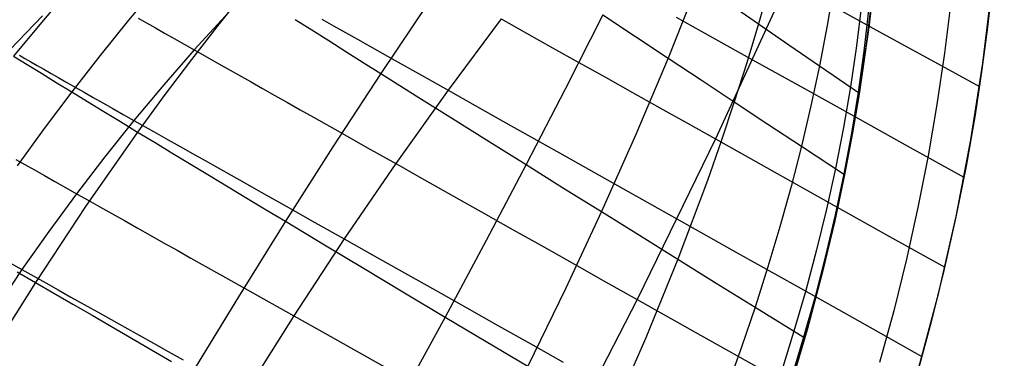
# Model space of a CAD drawing. Header units: millimetres. Extents: x -58 to 58, y -58 to 57.
# Tile 24 of 40: x 32.39 to 57.5, y -15.44 to -6.81. Entities that reach past the tile are written whole.
import ezdxf

# ---------------------------------------------------------------- set-up
doc = ezdxf.new("R2010")
doc.units = ezdxf.units.MM
doc.header["$MEASUREMENT"] = 0
doc.layers.add('Predefinito', color=5, linetype='Continuous')

msp = doc.modelspace()

# ---------------------------------------------------------------- linework, layer by layer
at = {"layer": 'Predefinito', "extrusion": (0.459919, 0.537098, 0.707107)}
for points in [[(-36.029, 114.312), (-34.523, 117.105), (-33.808, 118.516), (-33.12, 119.937), (-32.458, 121.368), (-31.823, 122.809), (-31.217, 124.262), (-30.638, 125.725), (-30.089, 127.199), (-29.57, 128.684), (-29.08, 130.181), (-28.621, 131.69), (-28.193, 133.21), (-27.796, 134.742), (-27.43, 136.287), (-27.096, 137.843), (-26.796, 139.408), (-26.529, 140.974), (-26.296, 142.541), (-26.095, 144.109), (-25.927, 145.677), (-25.79, 147.247), (-25.684, 148.817), (-25.608, 150.388), (-25.561, 151.96), (-25.543, 153.532), (-25.553, 155.106), (-25.592, 156.68), (-25.751, 159.83), (-26.018, 162.983), (-26.389, 166.137), (-26.862, 169.279), (-27.431, 172.396), (-28.096, 175.49), (-28.856, 178.561), (-29.28, 180.086), (-29.743, 181.601), (-30.253, 183.105), (-30.527, 183.852), (-30.816, 184.596), (-31.119, 185.336), (-31.436, 186.07), (-31.765, 186.795), (-32.108, 187.51), (-32.465, 188.218), (-32.835, 188.916), (-33.218, 189.605), (-33.614, 190.285), (-34.022, 190.957), (-34.444, 191.621), (-34.878, 192.276), (-35.324, 192.923), (-35.783, 193.562), (-36.253, 194.193), (-37.228, 195.432), (-38.246, 196.642), (-39.305, 197.825), (-40.401, 198.981), (-41.527, 200.108), (-42.679, 201.205), (-43.854, 202.276), (-45.05, 203.323), (-46.267, 204.347), (-48.753, 206.336)], [(-52.678, 204.485), (-50.14, 202.573), (-47.664, 200.588), (-46.453, 199.564), (-45.262, 198.516), (-44.093, 197.442), (-42.949, 196.339), (-41.833, 195.205), (-40.751, 194.042), (-39.711, 192.851), (-39.208, 192.245), (-38.716, 191.63), (-38.236, 191.006), (-37.768, 190.375), (-37.314, 189.734), (-36.872, 189.084), (-36.444, 188.425), (-36.03, 187.756), (-35.63, 187.077), (-35.245, 186.389), (-34.874, 185.69), (-34.518, 184.98), (-34.178, 184.26), (-33.852, 183.531), (-33.542, 182.794), (-33.249, 182.053), (-32.972, 181.308), (-32.71, 180.559), (-32.226, 179.05), (-31.788, 177.53), (-31.387, 176), (-31.015, 174.462), (-30.344, 171.369), (-29.773, 168.249), (-29.305, 165.107), (-28.946, 161.963), (-28.808, 160.391), (-28.698, 158.819), (-28.617, 157.247), (-28.565, 155.676), (-28.543, 154.105), (-28.551, 152.534), (-28.59, 150.963), (-28.661, 149.392), (-28.763, 147.821), (-28.899, 146.251), (-29.069, 144.681), (-29.274, 143.111), (-29.515, 141.541), (-29.792, 139.973), (-30.104, 138.414), (-30.451, 136.87), (-30.832, 135.338), (-31.246, 133.82), (-31.693, 132.315), (-32.173, 130.823), (-32.684, 129.343), (-33.227, 127.876), (-33.8, 126.42), (-34.402, 124.976), (-35.034, 123.544), (-35.695, 122.123), (-36.383, 120.713), (-37.098, 119.314), (-38.606, 116.546), (-40.213, 113.817)]]:
    msp.add_lwpolyline(points, dxfattribs=at)
at = {"layer": 'Predefinito', "extrusion": (-9.13188e-06, -8.31879e-06, 1)}
msp.add_lwpolyline([(17.336, -28.197), (17.421, -27.776), (17.512, -27.363), (17.611, -26.955), (17.716, -26.552), (17.946, -25.762), (18.198, -24.99), (18.472, -24.231), (18.764, -23.484), (19.074, -22.743), (19.398, -22.007), (19.957, -20.808), (20.55, -19.614), (21.178, -18.426), (21.841, -17.248), (22.539, -16.08), (23.274, -14.925), (24.044, -13.786), (24.851, -12.663), (25.695, -11.559), (26.576, -10.477), (27.495, -9.417), (28.452, -8.382), (29.447, -7.374), (30.481, -6.395), (31.553, -5.448), (32.105, -4.986), (32.666, -4.533), (33.236, -4.089), (33.818, -3.653), (34.409, -3.226), (35.011, -2.808), (35.624, -2.4), (36.249, -2), (36.885, -1.609), (37.532, -1.228), (38.192, -0.855), (38.863, -0.492), (39.547, -0.139), (40.244, 0.206), (40.954, 0.541), (41.678, 0.866), (42.414, 1.182), (43.165, 1.488), (44.708, 2.071), (46.309, 2.616), (47.971, 3.12), (49.695, 3.585), (51.483, 4.009), (53.337, 4.393), (55.26, 4.735), (57.253, 5.035)], dxfattribs=at)
at = {"layer": 'Predefinito'}
for points in [[(51.89, -16.662), (52.435, -14.861), (52.916, -13.043), (53.335, -11.208), (53.69, -9.361), (53.981, -7.502), (54.208, -5.634), (54.37, -3.76), (54.468, -1.881), (54.5, 0)], [(56.5, 0), (56.486, -1.254), (56.444, -2.519), (56.373, -3.793), (56.271, -5.077), (56.14, -6.368), (55.977, -7.667), (55.783, -8.971), (55.557, -10.281), (55.298, -11.594), (55.005, -12.911), (54.679, -14.228), (54.319, -15.546)], [(55.321, -15.679), (55.829, -13.761), (56.271, -11.825), (56.645, -9.876), (56.953, -7.915), (57.192, -5.945), (57.363, -3.967), (57.466, -1.985), (57.5, 0)]]:
    msp.add_lwpolyline(points, dxfattribs=at)
for points in [[(54.5, 0, 29.16), (54.481, -1.442, 29.023), (54.436, -2.648, 28.885), (54.359, -3.914, 28.748), (54.236, -5.361, 28.611), (54.057, -6.937, 28.474), (53.8, -8.707, 28.339), (53.631, -9.694, 28.271), (53.426, -10.766, 28.204), (53.176, -11.939, 28.138), (52.868, -13.236, 28.073), (52.476, -14.714, 28.008), (51.972, -16.405, 27.945)], [(38.19, -6.019, 38.947), (37.477, -6.913, 38.812), (36.774, -7.821, 38.69), (36.082, -8.741, 38.58), (35.402, -9.673, 38.483), (34.075, -11.57, 38.323), (32.794, -13.506, 38.21), (31.558, -15.475, 38.142)], [(33.757, -5.933, 43.294), (32.989, -6.828, 43.191), (32.239, -7.74, 43.1)], [(35.914, -5.926, 40.996), (35.168, -6.819, 40.875), (34.437, -7.727, 40.766), (33.72, -8.648, 40.669), (33.018, -9.584, 40.584), (32.332, -10.532, 40.511)], [(49.698, -5.855, 31.613), (48.927, -7.788, 31.331), (48.101, -9.739, 31.095), (47.227, -11.702, 30.899), (46.308, -13.672, 30.739), (45.349, -15.646, 30.611)], [(51.983, -5.834, 33.916), (50.132, -9.848, 33.535), (48.136, -13.94, 33.25), (46.01, -18.076, 33.059)], [(51.511, -5.921, 30.436), (51.231, -6.913, 30.302), (50.933, -7.909, 30.18), (50.616, -8.906, 30.069), (50.281, -9.906, 29.968), (49.928, -10.908, 29.877), (49.174, -12.913, 29.72), (48.358, -14.917, 29.592), (47.484, -16.916, 29.491)], [(53.157, -5.936, 29.309), (52.985, -6.958, 29.189), (52.789, -7.983, 29.083), (52.57, -9.009, 28.987), (52.329, -10.035, 28.902), (52.065, -11.061, 28.826), (51.779, -12.087, 28.757), (51.472, -13.112, 28.696), (51.145, -14.135, 28.642), (50.798, -15.156, 28.593), (50.432, -16.174, 28.55)], [(57.2, -5.869, 29.968), (57.073, -6.996, 29.982), (56.929, -8.082, 29.996), (56.754, -9.234, 30.009), (56.525, -10.543, 30.015), (56.259, -11.882, 30.015), (55.962, -13.207, 30.013), (55.638, -14.515, 30.009), (55.286, -15.803, 30.004)], [(42.831, -6.346, 35.504), (41.601, -8.179, 35.218), (40.379, -10.048, 34.982), (39.168, -11.948, 34.792), (37.97, -13.875, 34.646), (36.787, -15.821, 34.542)], [(50.461, -6.382, 30.945), (51.231, -6.913, 30.302), (52.007, -7.447, 29.681), (52.789, -7.983, 29.083), (53.805, -8.679, 28.341)], [(53.859, -6.44, 28.702), (53.73, -7.479, 28.597), (53.575, -8.521, 28.505), (53.396, -9.561, 28.424), (53.192, -10.602, 28.352), (52.964, -11.641, 28.288), (52.711, -12.68, 28.232), (52.436, -13.716, 28.182), (52.137, -14.749, 28.138), (51.817, -15.779, 28.099)], [(53.182, -6.493, 32.871), (54.398, -7.16, 31.872), (55.627, -7.834, 30.917), (56.866, -8.514, 30)], [(37.64, -6.713, 43.702), (36.846, -7.581, 43.602), (36.068, -8.469, 43.512), (35.308, -9.378, 43.431), (34.567, -10.303, 43.36), (33.844, -11.246, 43.298), (33.139, -12.206, 43.245), (32.452, -13.181, 43.202), (31.784, -14.169, 43.169)], [(32.972, -6.707, 51.331), (32.143, -7.578, 51.283)], [(35.412, -6.768, 46.346), (35.628, -6.891, 45.871), (35.853, -7.018, 45.403), (36.088, -7.151, 44.942), (36.332, -7.289, 44.488), (36.584, -7.433, 44.041), (36.846, -7.581, 43.602), (37.116, -7.733, 43.172), (37.395, -7.891, 42.749), (37.681, -8.053, 42.334), (37.975, -8.219, 41.927), (38.277, -8.389, 41.528), (38.585, -8.563, 41.136), (38.9, -8.741, 40.752), (39.222, -8.922, 40.375), (39.549, -9.107, 40.005), (39.882, -9.294, 39.643), (40.564, -9.679, 38.939), (41.265, -10.074, 38.263), (41.982, -10.478, 37.614), (42.714, -10.889, 36.99), (43.458, -11.308, 36.39), (44.213, -11.734, 35.815), (44.98, -12.165, 35.261), (45.756, -12.602, 34.729), (46.542, -13.044, 34.217), (47.335, -13.49, 33.725), (48.136, -13.94, 33.25), (49.755, -14.851, 32.349), (51.396, -15.773, 31.511)], [(47.264, -6.685, 32.703), (46.301, -8.584, 32.427), (45.307, -10.504, 32.196), (44.286, -12.441, 32.006), (43.243, -14.39, 31.854), (41.097, -18.306, 31.655)], [(47.264, -6.685, 32.703), (48.092, -7.234, 32.002), (48.927, -7.788, 31.331), (49.768, -8.346, 30.687), (50.616, -8.906, 30.069), (51.47, -9.469, 29.474), (52.329, -10.035, 28.902), (53.428, -10.758, 28.205)], [(49.13, -6.747, 35.324), (49.772, -7.105, 34.772), (50.422, -7.465, 34.235), (51.077, -7.83, 33.714), (52.402, -8.566, 32.713), (53.745, -9.313, 31.763), (55.103, -10.067, 30.86), (56.471, -10.828, 30)], [(54.034, -6.566, 28.555), (53.915, -7.61, 28.453), (53.771, -8.655, 28.365), (53.602, -9.699, 28.287), (53.407, -10.743, 28.218), (53.187, -11.786, 28.158), (52.943, -12.828, 28.104), (52.675, -13.867, 28.057), (52.384, -14.903, 28.016), (52.071, -15.935, 27.979)], [(44.672, -6.79, 38.069), (43.316, -8.607, 37.822), (41.982, -10.478, 37.614), (40.67, -12.398, 37.443), (39.384, -14.359, 37.31), (38.123, -16.356, 37.215)], [(39.42, -6.802, 37.455), (39.845, -7.071, 36.983), (40.276, -7.344, 36.524), (40.713, -7.62, 36.077), (41.155, -7.898, 35.642), (41.601, -8.179, 35.218), (42.505, -8.749, 34.404), (43.426, -9.327, 33.63), (44.361, -9.912, 32.895), (45.307, -10.504, 32.196), (46.263, -11.101, 31.532), (47.227, -11.702, 30.899), (48.197, -12.306, 30.296), (49.174, -12.913, 29.72), (50.157, -13.523, 29.169), (51.145, -14.135, 28.642), (52.417, -14.923, 28)], [(40.097, -6.795, 41.356), (40.395, -6.964, 40.972), (40.7, -7.135, 40.595), (41.01, -7.31, 40.225), (41.326, -7.487, 39.862), (41.972, -7.851, 39.157), (42.636, -8.225, 38.477), (43.316, -8.607, 37.822), (44.009, -8.997, 37.193), (44.714, -9.394, 36.586), (45.431, -9.796, 36.002), (46.158, -10.205, 35.439), (46.894, -10.619, 34.897), (47.639, -11.037, 34.374), (48.391, -11.46, 33.869), (49.15, -11.886, 33.381), (50.686, -12.749, 32.452), (52.242, -13.623, 31.582), (53.815, -14.506, 30.766), (55.4, -15.396, 30)], [(44.672, -6.79, 38.069), (45.32, -7.153, 37.432), (45.98, -7.523, 36.817), (46.651, -7.899, 36.224), (47.331, -8.279, 35.65), (48.02, -8.665, 35.095), (48.717, -9.056, 34.559), (49.421, -9.45, 34.039), (50.132, -9.848, 33.535), (51.57, -10.653, 32.573), (53.026, -11.468, 31.666), (54.498, -12.292, 30.81), (55.983, -13.122, 30)], [(32.239, -7.74, 43.1), (32.587, -7.954, 42.472), (32.95, -8.177, 41.856), (33.328, -8.409, 41.255), (33.72, -8.648, 40.669), (34.124, -8.895, 40.1), (34.539, -9.149, 39.546), (34.965, -9.408, 39.007), (35.402, -9.673, 38.483), (35.847, -9.944, 37.973), (36.301, -10.219, 37.479), (36.763, -10.499, 36.998), (37.232, -10.782, 36.531), (37.708, -11.069, 36.077), (38.19, -11.36, 35.636), (38.676, -11.653, 35.208), (39.168, -11.948, 34.792), (40.164, -12.547, 33.994), (41.177, -13.154, 33.241), (42.204, -13.769, 32.528), (43.243, -14.39, 31.854), (44.292, -15.016, 31.215), (45.349, -15.646, 30.611)], [(32.386, -7.718, 50.229), (32.525, -7.798, 49.708), (32.675, -7.884, 49.19), (32.837, -7.976, 48.678), (33.01, -8.075, 48.17), (33.194, -8.18, 47.667), (33.388, -8.29, 47.17), (33.593, -8.407, 46.679), (33.809, -8.529, 46.194), (34.035, -8.657, 45.715), (34.27, -8.791, 45.243), (34.516, -8.929, 44.779), (34.771, -9.074, 44.322), (35.035, -9.223, 43.872), (35.308, -9.378, 43.431), (35.591, -9.537, 42.998), (35.882, -9.701, 42.573), (36.181, -9.87, 42.157), (36.488, -10.043, 41.749), (36.803, -10.221, 41.349), (37.125, -10.402, 40.956), (37.454, -10.588, 40.572), (37.789, -10.777, 40.195), (38.131, -10.969, 39.825), (38.479, -11.165, 39.463), (39.191, -11.566, 38.762), (39.922, -11.977, 38.088), (40.67, -12.398, 37.443), (41.433, -12.827, 36.824), (42.209, -13.264, 36.23), (42.997, -13.707, 35.661), (43.797, -14.156, 35.116), (44.606, -14.611, 34.592), (45.426, -15.072, 34.09), (46.253, -15.537, 33.607)], [(32.292, -10.371, 46.076), (32.526, -10.503, 45.594), (32.77, -10.641, 45.119), (33.024, -10.784, 44.652), (33.288, -10.933, 44.192), (33.561, -11.087, 43.741), (33.844, -11.246, 43.298), (34.136, -11.411, 42.863), (34.437, -11.58, 42.437), (34.746, -11.754, 42.019), (35.064, -11.933, 41.61), (35.389, -12.116, 41.209), (35.722, -12.303, 40.816), (36.061, -12.494, 40.431), (36.408, -12.689, 40.055), (36.761, -12.887, 39.685), (37.12, -13.089, 39.324), (37.485, -13.294, 38.97), (37.856, -13.502, 38.623), (38.611, -13.926, 37.952), (39.384, -14.359, 37.31), (40.171, -14.801, 36.695), (40.973, -15.251, 36.106), (41.786, -15.708, 35.542)], [(32.162, -13.019, 43.647), (32.452, -13.181, 43.202), (32.751, -13.349, 42.767), (33.059, -13.522, 42.34), (33.376, -13.699, 41.921), (33.701, -13.881, 41.511), (34.034, -14.068, 41.11), (34.375, -14.259, 40.716), (34.723, -14.454, 40.331), (35.078, -14.652, 39.954), (35.439, -14.855, 39.585), (35.807, -15.06, 39.224), (36.18, -15.269, 38.871), (36.559, -15.481, 38.525)], [(32.33, -13.236, 38.733), (32.794, -13.506, 38.21), (33.267, -13.781, 37.702), (33.749, -14.061, 37.208), (34.239, -14.345, 36.73), (34.737, -14.634, 36.266), (35.241, -14.926, 35.815), (35.751, -15.222, 35.378), (36.267, -15.52, 34.954)]]:
    msp.add_polyline3d(points, dxfattribs=at)

doc.saveas('drawing.dxf')
